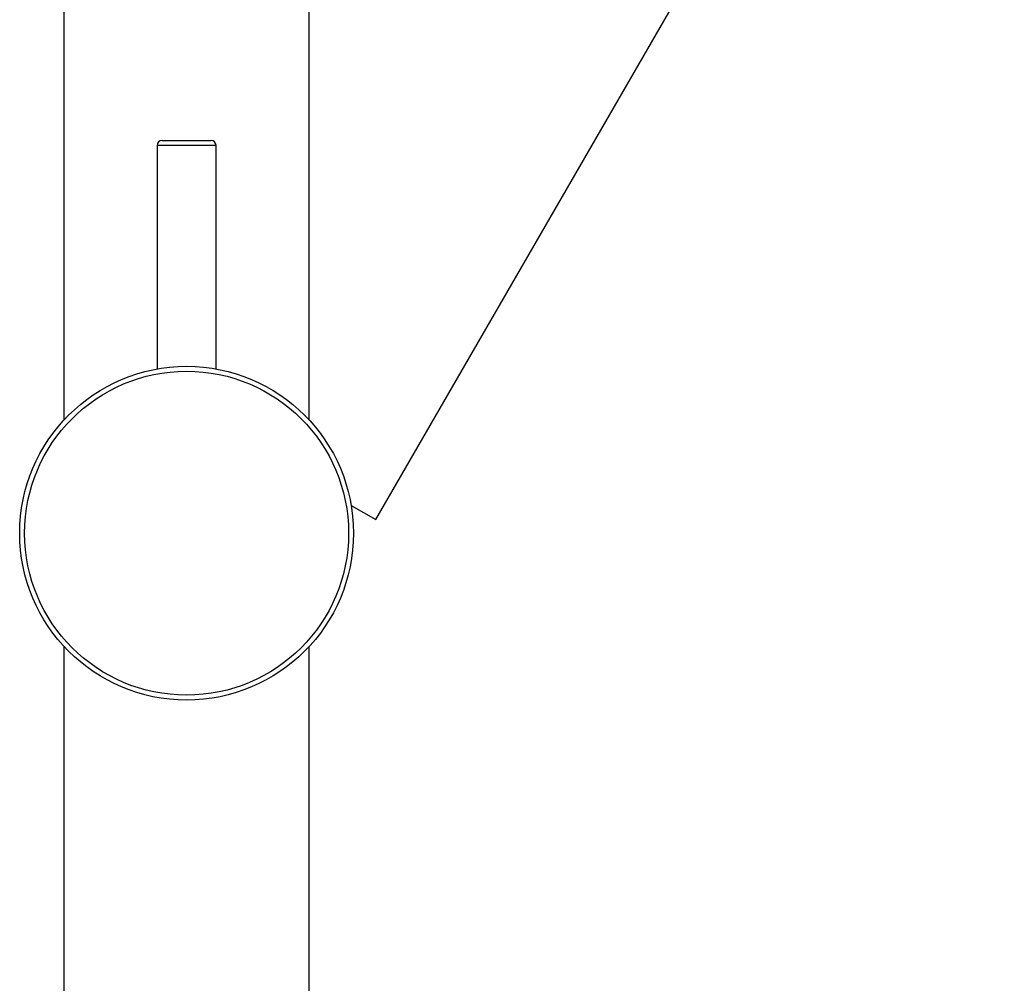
# Model space of a CAD drawing. Header units: millimetres. Extents: x 3905.27 to 3905.9, y 2650.71 to 2651.87.
# Tile 2 of 7: x 3905.32 to 3905.42, y 2651.29 to 2651.39. Entities that reach past the tile are written whole.
import ezdxf

# ---------------------------------------------------------------- set-up
doc = ezdxf.new("R2010")
doc.units = ezdxf.units.MM
doc.layers.add('SANINDUSA', color=3, linetype='Continuous')

msp = doc.modelspace()

# ---------------------------------------------------------------- linework, layer by layer
at = {"layer": 'SANINDUSA'}
for p, q in [((3905.32571, 2651.74029), (3905.32571, 2651.34518)), ((3905.35071, 2651.34518), (3905.35071, 2651.74029)), ((3905.35748, 2651.33504), (3905.4215, 2651.44592)), ((3905.33521, 2651.37316), (3905.33521, 2651.3504)), ((3905.34121, 2651.37316), (3905.33521, 2651.37316)), ((3905.33571, 2651.37366), (3905.34071, 2651.37366)), ((3905.34121, 2651.35039), (3905.34121, 2651.37316)), ((3905.35497, 2651.33649), (3905.35747, 2651.33505)), ((3905.35747, 2651.33505), (3905.35748, 2651.33504)), ((3905.32571, 2651.32213), (3905.32571, 2650.75981)), ((3905.35071, 2650.75981), (3905.35071, 2651.32213))]:
    msp.add_line(p, q, dxfattribs=at)
for radius in [0.017, 0.0165]:
    msp.add_circle((3905.33821, 2651.33366), radius, dxfattribs=at)
for centre, start, end in [((3905.33571, 2651.37316), 90, 180), ((3905.34071, 2651.37316), 0, 90)]:
    msp.add_arc(centre, 0.0005, start, end, dxfattribs=at)

doc.saveas('drawing.dxf')
